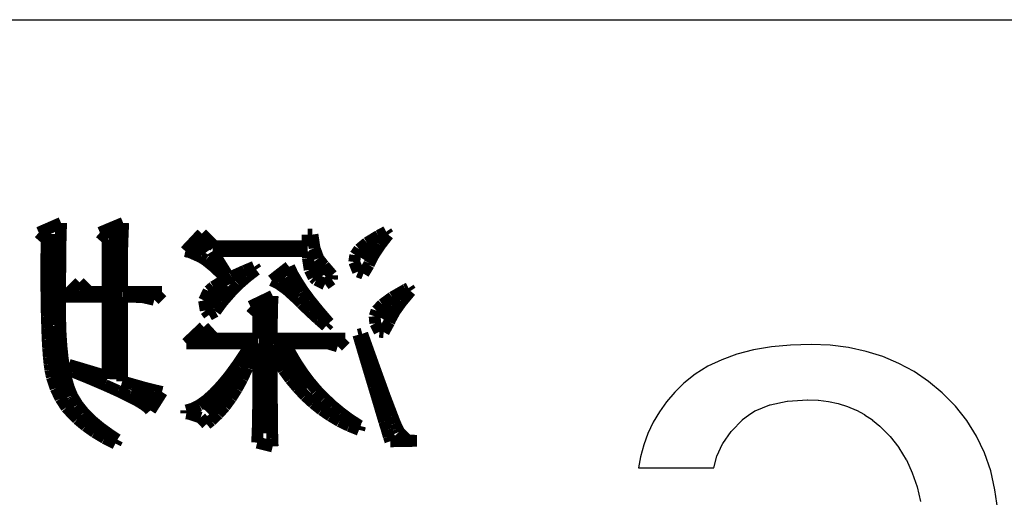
# Model space of a CAD drawing. Extents: x -53 to 531, y -106 to 304.
# Tile 9 of 66: x -26.35 to -17.91, y -94.75 to -90.65. Entities that reach past the tile are written whole.
import ezdxf

# ---------------------------------------------------------------- set-up
doc = ezdxf.new("R2010")
doc.units = 0
doc.layers.add('BOARD_GEOMETRY_SILKSCREEN_B', color=1, linetype='CONTINUOUS')

msp = doc.modelspace()

# ---------------------------------------------------------------- linework, layer by layer
at = {"layer": 'BOARD_GEOMETRY_SILKSCREEN_B'}
for points in [[(-47.792894, -90.654378), (4.706874, -90.654378), (4.706874, -101.154484)], [(-17.963896, -94.858586), (-17.987518, -94.68612), (-18.024602, -94.523814), (-18.078196, -94.370398), (-18.145506, -94.227396), (-18.229326, -94.093284), (-18.327116, -93.969586), (-18.441924, -93.854016), (-18.558002, -93.756988), (-18.6817, -93.673422), (-18.812002, -93.602556), (-18.949416, -93.543882), (-19.092926, -93.499686), (-19.243294, -93.466666), (-19.40052, -93.447616), (-19.564604, -93.439996), (-19.740626, -93.446092), (-19.905726, -93.461586), (-20.058634, -93.487494), (-20.201636, -93.523816), (-20.331938, -93.57106), (-20.45081, -93.627194), (-20.558506, -93.693996), (-20.656042, -93.770958), (-20.734274, -93.848682), (-20.804632, -93.931486), (-20.866608, -94.017592), (-20.92071, -94.108016), (-20.964906, -94.202758), (-21.001228, -94.302072), (-21.028914, -94.405196), (-21.046694, -94.498922), (-20.398994, -94.498922), (-20.374102, -94.399862), (-20.37334, -94.397576), (-20.32381, -94.291658), (-20.322794, -94.289626), (-20.249896, -94.187264), (-20.24888, -94.185486), (-20.154138, -94.086172), (-20.153122, -94.084394), (-20.103592, -94.046294), (-20.102576, -94.045786), (-20.047712, -94.010988), (-20.045934, -94.01048), (-19.919696, -93.958156), (-19.91741, -93.956886), (-19.769074, -93.925898), (-19.767296, -93.92539), (-19.595846, -93.914976), (-19.594576, -93.914976), (-19.503898, -93.918786), (-19.502628, -93.918786), (-19.416776, -93.9292), (-19.415506, -93.9292), (-19.33321, -93.947488), (-19.332194, -93.947488), (-19.254216, -93.971872), (-19.252946, -93.97238), (-19.177508, -94.004384), (-19.176746, -94.004384), (-19.106388, -94.042484), (-19.105626, -94.042992), (-19.038824, -94.087696), (-19.037808, -94.088712), (-18.975324, -94.140782), (-18.974308, -94.14129), (-18.888202, -94.229682), (-18.887186, -94.23019), (-18.813018, -94.325186), (-18.812002, -94.326202), (-18.748502, -94.42958), (-18.747994, -94.430596), (-18.697194, -94.541086), (-18.696686, -94.542356), (-18.656046, -94.660974), (-18.655538, -94.66199), (-18.627344, -94.788482)]]:
    msp.add_lwpolyline(points, dxfattribs=at)
for points, const_width in [([(-25.99944, -92.397834), (-26.190956, -92.4814)], 0.1016), ([(-26.001726, -92.477082), (-25.99944, -92.397834)], 0.1016), ([(-25.466548, -92.397834), (-25.666446, -92.4814)], 0.1016), ([(-25.524206, -92.465398), (-25.56002, -93.7387)], 0.127), ([(-25.471628, -92.516706), (-25.466548, -92.397834)], 0.1016), ([(-26.190956, -92.4814), (-26.124408, -92.53982)], 0.1016), ([(-26.124408, -92.53982), (-26.125424, -92.686378)], 0.1016), ([(-26.061416, -92.492322), (-26.084022, -93.27388)], 0.127), ([(-26.004012, -92.56141), (-26.001726, -92.477082)], 0.1016), ([(-25.666446, -92.4814), (-25.599644, -92.53982)], 0.1016), ([(-25.599644, -92.53982), (-25.599644, -92.990416)], 0.1016), ([(-25.47493, -92.611194), (-25.471628, -92.516706)], 0.1016), ([(-24.791924, -92.489528), (-24.933656, -92.640404)], 0.1016), ([(-24.68372, -92.599002), (-24.791924, -92.489528)], 0.1016), ([(-23.884128, -92.49791), (-23.884128, -92.599002)], 0.1016), ([(-23.842726, -92.49791), (-23.884128, -92.49791)], 0.1016), ([(-23.824946, -92.614496), (-23.842726, -92.49791)], 0.1016), ([(-23.276306, -92.508324), (-23.375112, -92.568776)], 0.1016), ([(-23.210012, -92.473018), (-23.276306, -92.508324)], 0.1016), ([(-23.262844, -92.588334), (-23.192994, -92.49791)], 0.1016), ([(-23.192994, -92.49791), (-23.210012, -92.473018)], 0.1016), ([(-26.00452, -92.649802), (-26.004012, -92.56141)], 0.1016), ([(-25.47493, -92.990416), (-25.47493, -92.611194)], 0.1016), ([(-24.797004, -92.568522), (-24.743918, -92.642436)], 0.127), ([(-23.884128, -92.599002), (-24.68372, -92.599002)], 0.1016), ([(-23.792688, -92.702126), (-23.824946, -92.614496)], 0.1016), ([(-23.441914, -92.623894), (-23.476204, -92.673678)], 0.1016), ([(-23.375112, -92.568776), (-23.441914, -92.623894)], 0.1016), ([(-23.33498, -92.591128), (-23.406608, -92.709238)], 0.127), ([(-23.316946, -92.67063), (-23.262844, -92.588334)], 0.1016), ([(-26.125424, -92.686378), (-26.125424, -92.964508)], 0.1016), ([(-26.00579, -92.743528), (-26.00452, -92.649802)], 0.1016), ([(-24.933656, -92.640404), (-24.894032, -92.648786)], 0.1016), ([(-24.894032, -92.648786), (-24.800306, -92.690696)], 0.1016), ([(-24.800306, -92.690696), (-24.75865, -92.716604)], 0.1016), ([(-24.70023, -92.640404), (-23.884128, -92.640404)], 0.1016), ([(-24.575516, -92.840302), (-24.70023, -92.640404)], 0.1016), ([(-23.884128, -92.640404), (-23.882096, -92.698824)], 0.1016), ([(-23.882096, -92.698824), (-23.866602, -92.799916)], 0.1016), ([(-23.747222, -92.761308), (-23.792688, -92.702126)], 0.1016), ([(-23.476204, -92.673678), (-23.484332, -92.733114)], 0.1016), ([(-23.354284, -92.743528), (-23.316946, -92.67063)], 0.1016), ([(-26.006806, -92.842334), (-26.00579, -92.743528)], 0.1016), ([(-24.75865, -92.716604), (-24.687022, -92.775024)], 0.1016), ([(-24.687022, -92.775024), (-24.600408, -92.85732)], 0.1016), ([(-24.342344, -92.774008), (-24.424386, -92.808298)], 0.1016), ([(-24.32558, -92.7989), (-24.342344, -92.774008)], 0.1016), ([(-24.042624, -92.774008), (-24.19223, -92.890594)], 0.1016), ([(-24.013414, -92.836238), (-24.042624, -92.774008)], 0.1016), ([(-23.815802, -92.732606), (-23.746714, -92.845128)], 0.127), ([(-23.74265, -92.765626), (-23.747222, -92.761308)], 0.1016), ([(-23.674324, -92.845636), (-23.74265, -92.765626)], 0.1016), ([(-23.484332, -92.733114), (-23.451312, -92.81541)], 0.1016), ([(-23.405338, -92.832936), (-23.359618, -92.75699)], 0.1016), ([(-23.359618, -92.75699), (-23.354284, -92.743528)], 0.1016), ([(-26.007822, -92.946474), (-26.006806, -92.842334)], 0.1016), ([(-24.537924, -92.859098), (-24.627332, -92.905834)], 0.1016), ([(-24.600408, -92.85732), (-24.575516, -92.840302)], 0.1016), ([(-24.424386, -92.808298), (-24.537924, -92.859098)], 0.1016), ([(-24.478742, -92.92463), (-24.405844, -92.86113)], 0.1016), ([(-24.405844, -92.86113), (-24.32558, -92.7989)], 0.1016), ([(-24.0665, -92.861384), (-24.01189, -92.964508)], 0.127), ([(-23.97252, -92.904818), (-24.013414, -92.836238)], 0.1016), ([(-23.866602, -92.799916), (-23.834344, -92.865194)], 0.1016), ([(-23.834344, -92.865194), (-23.81123, -92.886022)], 0.1016), ([(-23.676102, -92.882212), (-23.674324, -92.845636)], 0.1016), ([(-23.451312, -92.81541), (-23.405338, -92.832936)], 0.1016), ([(-26.125424, -92.964508), (-26.124408, -93.086936)], 0.1016), ([(-26.007822, -93.206824), (-26.007822, -92.946474)], 0.1016), ([(-25.841198, -92.907104), (-25.96642, -93.031818)], 0.1016), ([(-25.757886, -92.990416), (-25.841198, -92.907104)], 0.1016), ([(-24.581358, -92.927424), (-24.707088, -93.046296), (-24.72944, -93.112082)], 0.127), ([(-24.693118, -92.946474), (-24.734012, -92.98178)], 0.1016), ([(-24.627332, -92.905834), (-24.693118, -92.946474)], 0.1016), ([(-24.542242, -92.990416), (-24.478742, -92.92463)], 0.1016), ([(-24.19223, -92.890594), (-24.137112, -92.916502)], 0.1016), ([(-24.137112, -92.916502), (-24.06142, -92.970604)], 0.1016), ([(-23.923752, -92.981018), (-23.97252, -92.904818)], 0.1016), ([(-23.81123, -92.886022), (-23.734522, -92.923614)], 0.1016), ([(-23.734522, -92.923614), (-23.676102, -92.882212)], 0.1016), ([(-23.018242, -92.956888), (-23.042118, -92.969334)], 0.1016), ([(-23.001478, -92.98178), (-23.018242, -92.956888)], 0.1016), ([(-25.96642, -93.031818), (-25.599644, -93.031818)], 0.1016), ([(-25.599644, -92.990416), (-25.757886, -92.990416)], 0.1016), ([(-25.599644, -93.031818), (-25.599644, -93.714824)], 0.1016), ([(-25.1333, -92.990416), (-25.47493, -92.990416)], 0.1016), ([(-25.47493, -93.031818), (-25.366726, -93.031818)], 0.1016), ([(-25.47493, -93.75648), (-25.47493, -93.031818)], 0.1016), ([(-25.366726, -93.031818), (-25.291542, -93.035882)], 0.1016), ([(-25.291542, -93.035882), (-25.200102, -93.057218)], 0.1016), ([(-25.200102, -93.057218), (-25.1333, -92.990416)], 0.1016), ([(-24.734012, -92.98178), (-24.773128, -93.063314)], 0.1016), ([(-24.614886, -93.073474), (-24.542242, -92.990416)], 0.1016), ([(-24.184102, -93.023436), (-24.375618, -93.11513)], 0.1016), ([(-24.18842, -93.097604), (-24.184102, -93.023436)], 0.1016), ([(-24.06142, -92.970604), (-23.975822, -93.048582)], 0.1016), ([(-23.975822, -93.048582), (-23.937722, -93.086936)], 0.1016), ([(-23.8633, -93.062298), (-23.923752, -92.981018)], 0.1016), ([(-23.158704, -93.035882), (-23.243032, -93.097604)], 0.1016), ([(-23.042118, -92.969334), (-23.158704, -93.035882)], 0.1016), ([(-23.076408, -93.071696), (-23.001478, -92.98178)], 0.1016), ([(-26.124408, -93.086936), (-26.121614, -93.199712)], 0.1016), ([(-24.773128, -93.063314), (-24.75865, -93.148404)], 0.1016), ([(-24.666956, -93.144594), (-24.614886, -93.073474)], 0.1016), ([(-24.375618, -93.11513), (-24.309324, -93.173804)], 0.1016), ([(-24.245316, -93.104208), (-24.233886, -94.201234)], 0.127), ([(-24.190198, -93.189298), (-24.18842, -93.097604)], 0.1016), ([(-23.937722, -93.086936), (-23.864824, -93.156786)], 0.1016), ([(-23.792688, -93.14942), (-23.8633, -93.062298)], 0.1016), ([(-23.243032, -93.097604), (-23.293324, -93.150436)], 0.1016), ([(-23.164292, -93.10243), (-23.23338, -93.225112)], 0.127), ([(-23.134828, -93.152722), (-23.076408, -93.071696)], 0.1016), ([(-26.121614, -93.199712), (-26.118312, -93.302582)], 0.1016), ([(-26.004012, -93.337126), (-26.007822, -93.206824)], 0.1016), ([(-24.75865, -93.148404), (-24.730456, -93.187012)], 0.1016), ([(-24.730456, -93.187012), (-24.675338, -93.156786)], 0.1016), ([(-24.675338, -93.156786), (-24.666956, -93.144594)], 0.1016), ([(-24.309324, -93.173804), (-24.309324, -93.390212)], 0.1016), ([(-24.19223, -93.296232), (-24.190198, -93.189298)], 0.1016), ([(-23.864824, -93.156786), (-23.793704, -93.222318)], 0.1016), ([(-23.712424, -93.2434), (-23.792688, -93.14942)], 0.1016), ([(-23.293324, -93.150436), (-23.30958, -93.198696)], 0.1016), ([(-23.30958, -93.198696), (-23.304246, -93.25991)], 0.1016), ([(-23.174198, -93.224604), (-23.134828, -93.152722)], 0.1016), ([(-26.118312, -93.302582), (-26.11501, -93.394022)], 0.1016), ([(-26.067004, -93.279722), (-25.945084, -93.879924)], 0.127), ([(-24.775414, -93.289882), (-24.92502, -93.431614)], 0.1016), ([(-24.68372, -93.390212), (-24.775414, -93.289882)], 0.1016), ([(-24.19223, -93.390212), (-24.19223, -93.296232)], 0.1016), ([(-23.793704, -93.222318), (-23.725886, -93.282008)], 0.1016), ([(-23.725886, -93.282008), (-23.700994, -93.256608)], 0.1016), ([(-23.700994, -93.256608), (-23.712424, -93.2434)], 0.1016), ([(-23.304246, -93.25991), (-23.267924, -93.331538)], 0.1016), ([(-23.231602, -93.335094), (-23.184612, -93.24848)], 0.1016), ([(-23.184612, -93.24848), (-23.174198, -93.224604)], 0.1016), ([(-25.996392, -93.45549), (-26.004012, -93.337126)], 0.1016), ([(-24.757126, -93.37929), (-24.797004, -93.385894)], 0.127), ([(-23.416006, -93.34881), (-23.44928, -93.357192)], 0.1016), ([(-23.44928, -93.357192), (-23.4442, -93.375226)], 0.1016), ([(-23.4442, -93.375226), (-23.397718, -93.532198)], 0.1016), ([(-23.358856, -93.508322), (-23.416006, -93.34881)], 0.1016), ([(-23.267924, -93.331538), (-23.231602, -93.335094)], 0.1016), ([(-26.11501, -93.394022), (-26.10993, -93.475302)], 0.1016), ([(-25.985216, -93.563694), (-25.996392, -93.45549)], 0.1016), ([(-24.92502, -93.431614), (-24.367236, -93.431614)], 0.1016), ([(-24.309324, -93.390212), (-24.68372, -93.390212)], 0.1016), ([(-24.367236, -93.431614), (-24.415242, -93.508576)], 0.1016), ([(-24.362156, -93.539818), (-24.32558, -93.431614)], 0.1016), ([(-24.32558, -93.431614), (-24.309324, -93.431614)], 0.1016), ([(-24.309324, -93.431614), (-24.309324, -93.989906)], 0.1016), ([(-23.559516, -93.390212), (-24.19223, -93.390212)], 0.1016), ([(-24.153622, -93.431106), (-23.905718, -93.824806)], 0.127), ([(-24.075644, -93.431614), (-23.709376, -93.431614)], 0.1016), ([(-24.028908, -93.520006), (-24.075644, -93.431614)], 0.1016), ([(-23.709376, -93.431614), (-23.626318, -93.456506)], 0.1016), ([(-23.626318, -93.456506), (-23.559516, -93.390212)], 0.1016), ([(-26.10993, -93.475302), (-26.104596, -93.547184)], 0.1016), ([(-26.104596, -93.547184), (-26.098246, -93.607382)], 0.1016), ([(-24.415242, -93.508576), (-24.487886, -93.61678)], 0.1016), ([(-24.401526, -93.64091), (-24.362156, -93.539818)], 0.1016), ([(-24.19223, -93.48978), (-24.145494, -93.572076)], 0.1016), ([(-24.19223, -93.779594), (-24.19223, -93.48978)], 0.1016), ([(-23.979124, -93.604334), (-24.028908, -93.520006)], 0.1016), ([(-23.397718, -93.532198), (-23.354538, -93.675708)], 0.1016), ([(-23.307802, -93.650816), (-23.358856, -93.508322)], 0.1016), ([(-26.098246, -93.607382), (-26.091134, -93.658436)], 0.1016), ([(-25.97023, -93.659706), (-25.985216, -93.563694)], 0.1016), ([(-25.932892, -93.615002), (-25.94102, -93.656404)], 0.1016), ([(-25.599644, -93.714824), (-25.932892, -93.615002)], 0.1016), ([(-24.487886, -93.61678), (-24.557736, -93.712538)], 0.1016), ([(-24.445214, -93.734382), (-24.401526, -93.64091)], 0.1016), ([(-24.145494, -93.572076), (-24.090376, -93.65742)], 0.1016), ([(-23.925022, -93.685614), (-23.979124, -93.604334)], 0.1016), ([(-26.091134, -93.658436), (-26.082752, -93.698314)], 0.1016), ([(-26.082752, -93.698314), (-26.077926, -93.72092)], 0.1016), ([(-26.077926, -93.72092), (-26.04643, -93.816678)], 0.1016), ([(-25.952704, -93.74378), (-25.97023, -93.659706)], 0.1016), ([(-25.94102, -93.656404), (-25.899618, -93.673422)], 0.1016), ([(-25.899618, -93.673422), (-25.75179, -93.73362)], 0.1016), ([(-24.470614, -93.689678), (-24.766524, -94.003622)], 0.127), ([(-24.557736, -93.712538), (-24.6253, -93.793818)], 0.1016), ([(-24.090376, -93.65742), (-24.031956, -93.737684)], 0.1016), ([(-23.867618, -93.761814), (-23.925022, -93.685614)], 0.1016), ([(-23.354538, -93.675708), (-23.316184, -93.803724)], 0.1016), ([(-23.262082, -93.7768), (-23.307802, -93.650816)], 0.1016), ([(-25.931114, -93.816678), (-25.952704, -93.74378)], 0.1016), ([(-25.75179, -93.73362), (-25.623012, -93.788738)], 0.1016), ([(-25.623012, -93.788738), (-25.512522, -93.838522)], 0.1016), ([(-25.383236, -93.783404), (-25.47493, -93.75648)], 0.1016), ([(-25.28951, -93.80982), (-25.383236, -93.783404)], 0.1016), ([(-25.195022, -93.833696), (-25.28951, -93.80982)], 0.1016), ([(-24.6253, -93.793818), (-24.690324, -93.862906)], 0.1016), ([(-24.492204, -93.820996), (-24.445214, -93.734382)], 0.1016), ([(-24.191214, -93.902022), (-24.19223, -93.779594)], 0.1016), ([(-24.031956, -93.737684), (-23.969726, -93.811598)], 0.1016), ([(-23.80615, -93.834712), (-23.867618, -93.761814)], 0.1016), ([(-23.316184, -93.803724), (-23.28164, -93.918278)], 0.1016), ([(-23.222712, -93.88602), (-23.262082, -93.7768)], 0.1016), ([(-26.04643, -93.816678), (-26.00452, -93.903038)], 0.1016), ([(-25.905714, -93.8784), (-25.931114, -93.816678)], 0.1016), ([(-25.899618, -93.889576), (-25.905714, -93.8784)], 0.1016), ([(-25.858216, -93.95841), (-25.899618, -93.889576)], 0.1016), ([(-25.512522, -93.838522), (-25.419812, -93.88348)], 0.1016), ([(-25.419812, -93.88348), (-25.345644, -93.921834)], 0.1016), ([(-25.217628, -93.909896), (-25.398984, -93.843602)], 0.127), ([(-25.233376, -94.006416), (-25.1333, -93.84792)], 0.1016), ([(-25.1333, -93.84792), (-25.195022, -93.833696)], 0.1016), ([(-24.690324, -93.862906), (-24.7523, -93.918786)], 0.1016), ([(-24.542242, -93.89999), (-24.492204, -93.820996)], 0.1016), ([(-23.969726, -93.811598), (-23.904956, -93.880178)], 0.1016), ([(-23.904956, -93.880178), (-23.836376, -93.942916)], 0.1016), ([(-23.740618, -93.902022), (-23.80615, -93.834712)], 0.1016), ([(-23.187152, -93.97873), (-23.222712, -93.88602)], 0.1016), ([(-26.00452, -93.903038), (-25.95372, -93.980508)], 0.1016), ([(-25.804876, -94.025212), (-25.858216, -93.95841)], 0.1016), ([(-25.345644, -93.921834), (-25.290526, -93.955108)], 0.1016), ([(-25.290526, -93.955108), (-25.252934, -93.983302)], 0.1016), ([(-24.812752, -93.961712), (-24.870156, -93.990922)], 0.1016), ([(-24.7523, -93.918786), (-24.812752, -93.961712)], 0.1016), ([(-24.651716, -94.035626), (-24.595074, -93.972126)], 0.1016), ([(-24.595074, -93.972126), (-24.542242, -93.89999)], 0.1016), ([(-24.190198, -94.009718), (-24.191214, -93.902022)], 0.1016), ([(-23.836376, -93.942916), (-23.764494, -94.00032)], 0.1016), ([(-23.671784, -93.966538), (-23.740618, -93.902022)], 0.1016), ([(-23.598886, -94.02699), (-23.671784, -93.966538)], 0.1016), ([(-23.28164, -93.918278), (-23.251922, -94.018608)], 0.1016), ([(-23.157942, -94.055692), (-23.187152, -93.97873)], 0.1016), ([(-25.95372, -93.980508), (-25.891236, -94.047818)], 0.1016), ([(-25.891236, -94.047818), (-25.859994, -94.079314)], 0.1016), ([(-25.739344, -94.091506), (-25.804876, -94.025212)], 0.1016), ([(-25.252934, -93.983302), (-25.233376, -94.006416)], 0.1016), ([(-24.870156, -93.990922), (-24.92502, -94.006416)], 0.1016), ([(-24.92502, -94.006416), (-24.92502, -94.031308)], 0.1016), ([(-24.92502, -94.031308), (-24.899112, -94.035626)], 0.1016), ([(-24.899112, -94.035626), (-24.802338, -94.06763)], 0.1016), ([(-24.711914, -94.092522), (-24.651716, -94.035626)], 0.1016), ([(-24.309324, -93.989906), (-24.309832, -94.083378)], 0.1016), ([(-24.189182, -94.102936), (-24.190198, -94.009718)], 0.1016), ([(-23.764494, -94.00032), (-23.688548, -94.051882)], 0.1016), ([(-23.688548, -94.051882), (-23.610824, -94.09811)], 0.1016), ([(-23.52294, -94.083378), (-23.598886, -94.02699)], 0.1016), ([(-23.251922, -94.018608), (-23.226522, -94.103698)], 0.1016), ([(-23.13432, -94.116398), (-23.157942, -94.055692)], 0.1016), ([(-25.859994, -94.079314), (-25.789128, -94.13748)], 0.1016), ([(-25.789128, -94.13748), (-25.71115, -94.192598)], 0.1016), ([(-25.662128, -94.156022), (-25.739344, -94.091506)], 0.1016), ([(-24.802338, -94.06763), (-24.750522, -94.123002)], 0.1016), ([(-24.750522, -94.123002), (-24.711914, -94.092522)], 0.1016), ([(-24.309832, -94.083378), (-24.313134, -94.181422)], 0.1016), ([(-24.18842, -94.182184), (-24.189182, -94.102936)], 0.1016), ([(-23.610824, -94.09811), (-23.528274, -94.138496)], 0.1016), ([(-23.528274, -94.138496), (-23.44293, -94.172786)], 0.1016), ([(-23.44293, -94.135194), (-23.52294, -94.083378)], 0.1016), ([(-23.434548, -94.139512), (-23.44293, -94.135194)], 0.1016), ([(-23.44293, -94.172786), (-23.434548, -94.139512)], 0.1016), ([(-23.226522, -94.103698), (-23.204678, -94.173294)], 0.1016), ([(-23.115524, -94.158816), (-23.13432, -94.116398)], 0.1016), ([(-25.71115, -94.192598), (-25.625806, -94.243906)], 0.1016), ([(-25.573736, -94.219522), (-25.662128, -94.156022)], 0.1016), ([(-25.516332, -94.257114), (-25.573736, -94.219522)], 0.1016), ([(-24.313134, -94.181422), (-24.317198, -94.282006)], 0.1016), ([(-24.18715, -94.2467), (-24.18842, -94.182184)], 0.1016), ([(-23.204678, -94.173294), (-23.188422, -94.229682)], 0.1016), ([(-23.188422, -94.229682), (-23.174452, -94.271084)], 0.1016), ([(-23.101554, -94.18574), (-23.115524, -94.158816)], 0.1016), ([(-23.099522, -94.190312), (-23.101554, -94.18574)], 0.1016), ([(-23.02891, -94.26321), (-23.099522, -94.190312)], 0.1016), ([(-25.625806, -94.243906), (-25.533096, -94.290388)], 0.1016), ([(-25.533096, -94.290388), (-25.516332, -94.257114)], 0.1016), ([(-24.317198, -94.282006), (-24.184102, -94.31528)], 0.1016), ([(-24.185118, -94.296738), (-24.18715, -94.2467)], 0.1016), ([(-24.184102, -94.31528), (-24.185118, -94.296738)], 0.1016), ([(-23.174452, -94.271084), (-22.946614, -94.26702)], 0.1016), ([(-23.016718, -94.264988), (-23.02891, -94.26321)], 0.1016), ([(-22.946614, -94.26702), (-23.016718, -94.264988)], 0.1016)]:
    msp.add_lwpolyline(points, dxfattribs=dict(at, const_width=const_width))

doc.saveas('drawing.dxf')
